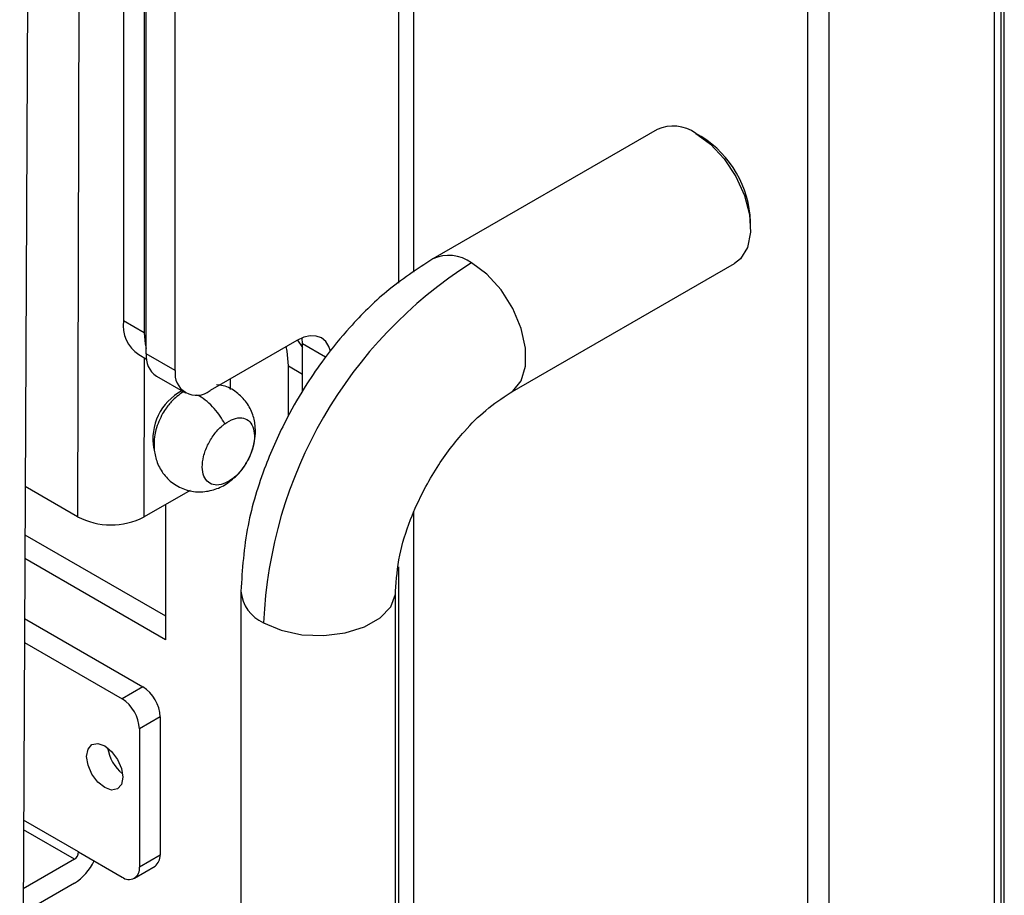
# Model space of a CAD drawing. Header units: millimetres. Extents: x 256 to 1374, y 313 to 1176.
# Tile 95 of 212: x 1299 to 1320, y 808 to 827. Entities that reach past the tile are written whole.
import ezdxf

# ---------------------------------------------------------------- set-up
doc = ezdxf.new("R2010")
doc.units = ezdxf.units.MM

msp = doc.modelspace()

# ---------------------------------------------------------------- linework, layer by layer
at = {"color": 7, "linetype": 'Continuous', "lineweight": 30}
for p, q in [((1315.8708, 955.1123), (1315.8708, 770.5959)), ((1316.3422, 770.7883), (1316.3422, 954.9199)), ((1319.8919, 952.2189), (1319.8919, 777.5816)), ((1320.1123, 777.5099), (1320.1123, 952.1189)), ((1299.6144, 936.4833), (1298.9012, 792.3118)), ((1300.375, 903.2903), (1300.1463, 815.8773)), ((1307.3955, 821.1439), (1307.3955, 900.555)), ((1301.1373, 860.6421), (1301.1373, 820.0981)), ((1301.5845, 860.3839), (1301.5845, 819.8399)), ((1301.6286, 819.3899), (1301.6286, 860.2071)), ((1302.2549, 819.0284), (1302.2549, 859.8456)), ((1312.6334, 824.2215), (1307.8015, 821.4321)), ((1313.5847, 824.0708), (1313.4668, 824.1389)), ((1314.6451, 822.0977), (1314.6451, 822.2338)), ((1309.468, 818.5453), (1314.2999, 821.3347)), ((1301.5845, 819.8399), (1301.1373, 820.0981)), ((1304.8741, 819.6763), (1303.0032, 818.5963)), ((1304.9962, 819.6057), (1304.9876, 819.7318)), ((1304.9962, 818.5785), (1304.9962, 819.6057)), ((1301.4661, 819.3713), (1301.636, 819.2732)), ((1302.2549, 819.0284), (1301.6286, 819.3899)), ((1304.692, 818.0536), (1304.692, 819.1256)), ((1301.8479, 818.9054), (1302.4741, 818.5439)), ((1303.441, 818.6212), (1303.4416, 818.8494)), ((1300.1463, 815.8773), (1299.021, 816.5268)), ((1302.5765, 816.4447), (1301.5831, 815.8747)), ((1302.047, 816.1409), (1302.047, 813.2225)), ((1307.3955, 799.368), (1307.3955, 815.9728)), ((1299.0159, 815.4887), (1302.047, 813.7389)), ((1302.047, 813.2225), (1299.0133, 814.9738)), ((1303.6682, 814.2732), (1303.6682, 789.2326)), ((1307.0016, 789.2326), (1307.0016, 814.2732)), ((1299.0069, 813.6812), (1301.5556, 812.2099)), ((1299.0044, 813.1664), (1301.1084, 811.9518)), ((1301.5556, 812.2099), (1301.1084, 811.9518)), ((1301.9298, 811.5618), (1301.4826, 811.3037)), ((1301.9298, 811.5618), (1301.9298, 808.5853)), ((1301.4826, 811.3037), (1301.4826, 808.3271)), ((1300.1729, 808.651), (1301.1084, 808.111)), ((1301.9298, 808.5853), (1301.4826, 808.3271)), ((1300.0831, 808.4955), (1298.9781, 807.8576)), ((1301.373, 808.0848), (1301.8202, 808.343)), ((1300.0831, 807.9791), (1298.9756, 807.3397))]:
    msp.add_line(p, q, dxfattribs=at)
at = {"color": 8, "linetype": 'Continuous', "lineweight": 30}
for p, q in [((1320.0463, 777.5099), (1320.0463, 952.1134)), ((1307.0617, 900.5546), (1307.0617, 820.907)), ((1305.4938, 819.3184), (1304.9962, 819.6057)), ((1301.5831, 815.8747), (1301.5921, 819.2986)), ((1304.692, 819.1256), (1304.9962, 818.9499)), ((1303.4235, 816.6374), (1303.4752, 816.6858)), ((1307.0617, 814.794), (1307.0617, 798.9028)), ((1300.1729, 808.651), (1298.9855, 809.3366)), ((1300.0831, 808.4955), (1298.9844, 809.1298))]:
    msp.add_line(p, q, dxfattribs=at)
at = {"color": 7, "linetype": 'Continuous', "lineweight": 30, "flags": 128}
for points in [[(1313.4666, 824.139), (1313.7846, 823.905), (1314.079, 823.5874), (1314.3279, 823.2097), (1314.513, 822.8001), (1314.6205, 822.3888), (1314.6424, 822.0064), (1314.5771, 821.6813), (1314.4294, 821.4374), (1314.2999, 821.3347)], [(1301.5845, 819.8399), (1301.6061, 819.5995), (1301.6286, 819.5054)], [(1305.5997, 819.4426), (1305.5655, 819.542), (1305.4963, 819.6515), (1305.4033, 819.7287), (1305.2899, 819.7707), (1305.1605, 819.7759), (1305.0201, 819.744), (1304.8741, 819.6763)], [(1304.692, 819.1256), (1304.6632, 819.4462), (1304.6414, 819.5419)], [(1304.886, 819.6831), (1304.8869, 819.682), (1304.9962, 819.522)], [(1301.1234, 810.2628), (1301.0937, 810.108), (1301.0094, 810.0109), (1300.8831, 809.9863), (1300.7342, 810.0381), (1300.5853, 810.1583), (1300.459, 810.3286), (1300.3747, 810.523), (1300.3451, 810.7121), (1300.3747, 810.867), (1300.459, 810.9641), (1300.5853, 810.9886), (1300.7342, 810.9368), (1300.8831, 810.8167), (1301.0094, 810.6464), (1301.0937, 810.4519), (1301.1234, 810.2628)]]:
    msp.add_lwpolyline(points, dxfattribs=at)
at = {"color": 8, "linetype": 'Continuous', "lineweight": 30, "flags": 128}
for points in [[(1309.4698, 818.5463), (1309.5254, 818.5833), (1309.7068, 818.8045), (1309.8013, 819.1216), (1309.8013, 819.5089), (1309.7068, 819.9352), (1309.5254, 820.3657), (1309.2719, 820.7657), (1308.9668, 821.1028), (1308.6347, 821.3496)], [(1304.1564, 813.5929), (1304.5362, 813.4287), (1304.9806, 813.333), (1305.4538, 813.3135), (1305.9173, 813.3717), (1306.3337, 813.503), (1306.6691, 813.6966), (1306.8965, 813.937), (1306.9973, 814.2046), (1307.0016, 814.2736)]]:
    msp.add_lwpolyline(points, dxfattribs=at)
at = {"color": 7, "linetype": 'Continuous', "lineweight": 30}
for centre, radius, start, end in [((1312.9793, 823.4666), 0.8304, 54.06884, 114.62104), ((1312.3853, 822.1538), 2.2613, 2.02731, 57.97291), ((1313.8418, 813.1721), 9.6945, 122.48734, 177.51265), ((1301.8843, 819.9983), 0.7536, 172.38706, 236.30086), ((1302.1472, 819.3327), 0.5217, 173.70201, 234.98562), ((1302.7111, 818.9544), 0.4622, 170.78579, 309.20322), ((1302.9466, 817.5535), 1.1743, 118.04716, 190.66677), ((1300.8671, 817.2672), 1.5658, 242.5883, 297.21124), ((1301.1174, 811.5249), 0.8132, 2.60478, 57.39522), ((1300.6702, 811.2667), 0.8132, 2.60478, 57.39522), ((1301.6662, 811.0255), 0.8786, 188.58295, 231.41197), ((1299.978, 808.6599), 0.1952, 302.60693, 357.39372), ((1301.5984, 808.5892), 0.3314, 312.00094, 359.31403), ((1299.4802, 808.9344), 1.1297, 302.2565, 335.12732), ((1301.2545, 808.2901), 0.2311, 230.7942, 9.21562)]:
    msp.add_arc(centre, radius, start, end, dxfattribs=at)
at = {"color": 8, "linetype": 'Continuous', "lineweight": 30}
for centre, radius, start, end in [((1308.1482, 820.6847), 0.8239, 53.80242, 114.89208), ((1304.4889, 814.3468), 0.824, 185.1563, 246.20129)]:
    msp.add_arc(centre, radius, start, end, dxfattribs=at)
at = {"color": 7, "linetype": 'Continuous', "lineweight": 30}
for points, knots in [([(1307.8016, 821.4322), (1307.4637, 821.2116), (1306.8401, 820.8045), (1306.0606, 820.0325), (1305.4982, 819.3461), (1305.0473, 818.6909), (1304.6053, 817.9293), (1304.1465, 816.9053), (1303.754, 815.6191), (1303.698, 814.7405), (1303.6682, 814.273)], [0, 0, 0, 0, 0.1507771, 0.2782691, 0.3771699, 0.4501736, 0.5441668, 0.67003, 0.8244342, 1, 1, 1, 1]), ([(1303.4241, 816.6367), (1303.4669, 816.6693), (1303.5755, 816.7521), (1303.6976, 816.8975), (1303.84, 817.1155), (1303.9285, 817.3297), (1303.9799, 817.5862), (1303.988, 817.8146), (1303.9335, 818.0857), (1303.7991, 818.3505), (1303.5791, 818.5677), (1303.3471, 818.699), (1303.1933, 818.7125), (1303.1448, 818.7167)], [0, 0, 0, 0, 0.0601966, 0.1527462, 0.2081677, 0.3475649, 0.4041674, 0.500206, 0.602361, 0.712716, 0.8277595, 0.9457179, 1, 1, 1, 1]), ([(1302.354, 818.5172), (1302.3109, 818.4848), (1302.2063, 818.4062), (1302.1241, 818.3019), (1302.0758, 818.2406)], [0, 0, 0, 0, 0.4121912, 1, 1, 1, 1]), ([(1302.4322, 818.5681), (1302.4182, 818.5619), (1302.3895, 818.5493), (1302.366, 818.5281), (1302.354, 818.5172)], [0, 0, 0, 0, 0.4867279, 1, 1, 1, 1]), ([(1307.0016, 814.2734), (1307.0186, 814.5241), (1307.0512, 815.0025), (1307.2895, 815.7704), (1307.5807, 816.414), (1307.965, 817.0761), (1308.42, 817.6732), (1308.9643, 818.2138), (1309.2926, 818.4299), (1309.4678, 818.5452)], [0, 0, 0, 0, 0.16992, 0.3241255, 0.4526168, 0.5496715, 0.7257253, 0.8535771, 1, 1, 1, 1]), ([(1301.9819, 818.1006), (1301.9263, 817.9861), (1301.8481, 817.8251), (1301.7986, 817.5674), (1301.7899, 817.3394), (1301.8445, 817.0679), (1301.979, 816.8043), (1302.1986, 816.5825), (1302.4871, 816.4382), (1302.8081, 816.3955), (1303.1172, 816.4578), (1303.3209, 816.5511), (1303.4117, 816.6264), (1303.4241, 816.6367)], [0, 0, 0, 0, 0.1259552, 0.1771009, 0.2638787, 0.3561833, 0.4558935, 0.5598482, 0.6664321, 0.7764497, 0.8808659, 0.9837239, 1, 1, 1, 1]), ([(1302.0758, 818.2406), (1302.0718, 818.2361), (1302.0346, 818.1942), (1302.0068, 818.1447), (1301.9819, 818.1006)], [0, 0, 0, 0, 0.1078773, 1, 1, 1, 1]), ([(1303.4752, 816.6858), (1303.4118, 816.6463), (1303.2851, 816.5673), (1303.1054, 816.5475), (1302.9593, 816.6058), (1302.8625, 816.7417), (1302.826, 816.9384), (1302.8541, 817.174), (1302.9435, 817.4221), (1303.084, 817.6537), (1303.2199, 817.8023), (1303.3012, 817.8654), (1303.3206, 817.8805)], [0, 0, 0, 0, 0.1073728, 0.2147448, 0.3221176, 0.4294895, 0.536863, 0.6442354, 0.7516077, 0.8589802, 0.9663525, 1, 1, 1, 1]), ([(1303.3206, 817.8805), (1303.384, 817.92), (1303.5107, 817.999), (1303.6904, 818.0189), (1303.8365, 817.9606), (1303.9334, 817.8246), (1303.9698, 817.6279), (1303.9417, 817.3923), (1303.8524, 817.1443), (1303.7118, 816.9126), (1303.576, 816.7641), (1303.4946, 816.7009), (1303.4752, 816.6858)], [0, 0, 0, 0, 0.1073728, 0.2147448, 0.3221176, 0.4294895, 0.536863, 0.6442354, 0.7516077, 0.8589802, 0.9663525, 1, 1, 1, 1])]:
    msp.add_open_spline(points, degree=3, knots=knots, dxfattribs=at)
at = {"color": 8, "linetype": 'Continuous', "lineweight": 30}
for points, knots in [([(1302.4777, 818.5624), (1302.4769, 818.5625), (1302.4334, 818.5678), (1302.3901, 818.5517), (1302.36, 818.5219), (1302.3545, 818.5165)], [0, 0, 0, 0, 0.01556991, 0.8201132, 1, 1, 1, 1]), ([(1303.3206, 817.8805), (1303.2894, 817.9345), (1303.2239, 818.048), (1303.0927, 818.2139), (1302.9389, 818.3631), (1302.8079, 818.4632), (1302.7372, 818.4919), (1302.7195, 818.499)], [0, 0, 0, 0, 0.2031823, 0.4272069, 0.6676503, 0.9172506, 1, 1, 1, 1]), ([(1301.7658, 817.5043), (1301.7663, 817.5041), (1301.7775, 817.5001), (1301.7915, 817.5018), (1301.805, 817.5034)], [0, 0, 0, 0, 0.046825, 1, 1, 1, 1])]:
    msp.add_open_spline(points, degree=3, knots=knots, dxfattribs=at)

doc.saveas('drawing.dxf')
